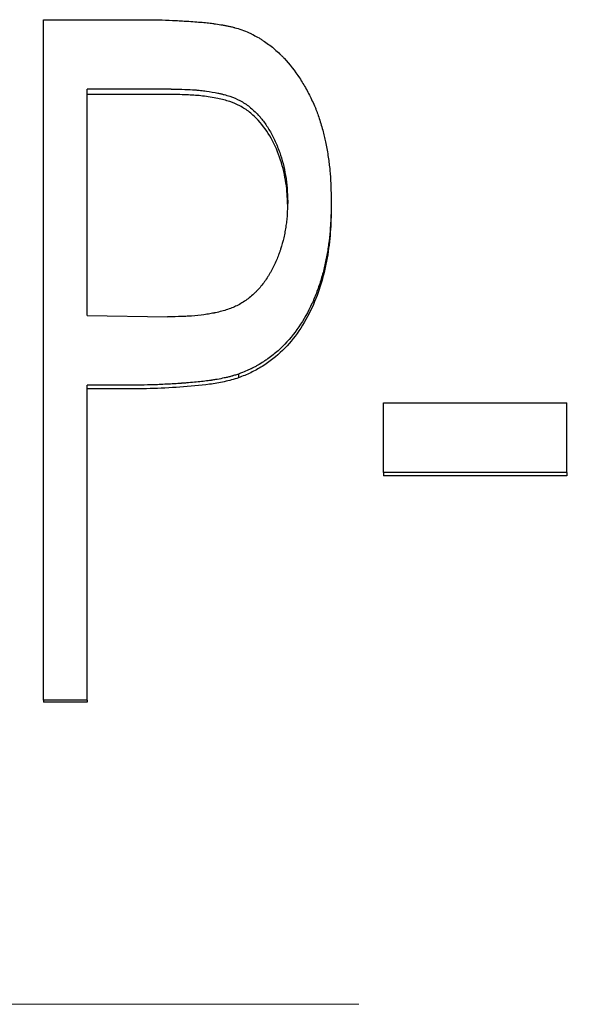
# Model space of a CAD drawing. Header units: millimetres. Extents: x 0 to 840, y 0 to 594.
# Tile 13 of 19: x 239 to 246, y 312 to 325. Entities that reach past the tile are written whole.
import ezdxf

# ---------------------------------------------------------------- set-up
doc = ezdxf.new("R2010")
doc.units = ezdxf.units.MM
doc.header["$LTSCALE"] = 2
doc.linetypes.add('CENTERX2', pattern=[20.32, 12.7, -2.54, 2.54, -2.54])

msp = doc.modelspace()

# ---------------------------------------------------------------- linework, layer by layer
at = {"color": 7, "linetype": 'Continuous', "lineweight": 25}
for p, q in [((239.084, 324.78), (240.298, 324.78)), ((239.084, 315.777), (239.084, 324.78)), ((240.774, 323.862), (239.661, 323.862)), ((239.661, 320.868), (239.661, 323.862)), ((240.774, 323.79), (239.661, 323.79)), ((242.892, 322.376), (242.892, 322.313)), ((239.661, 320.868), (240.727, 320.848)), ((241.666, 320.092), (241.666, 320.043)), ((240.101, 319.944), (239.661, 319.944)), ((239.661, 315.777), (239.661, 319.944)), ((240.101, 319.896), (239.661, 319.896)), ((243.584, 319.713), (246.007, 319.713)), ((243.584, 318.788), (243.584, 319.713)), ((246.007, 318.788), (246.007, 319.713)), ((246.007, 318.788), (243.584, 318.788)), ((243.584, 318.788), (243.584, 318.747)), ((246.007, 318.747), (243.584, 318.747)), ((246.007, 318.788), (246.007, 318.747)), ((239.661, 315.777), (239.084, 315.777)), ((239.084, 315.777), (239.084, 315.753)), ((239.661, 315.753), (239.084, 315.753)), ((239.661, 315.777), (239.661, 315.753))]:
    msp.add_line(p, q, dxfattribs=at)
at = {"color": 7, "linetype": 'CENTERX2', "lineweight": 18}
msp.add_line((405.815, 311.755), (72.815, 311.755), dxfattribs=at)
at = {"color": 7, "linetype": 'Continuous', "lineweight": 25}
for points, knots in [([(240.298, 324.78), (240.372, 324.78), (240.439, 324.779), (240.528, 324.778), (240.556, 324.778), (240.594, 324.777), (240.607, 324.777), (240.625, 324.776), (240.63, 324.776), (240.639, 324.776), (240.642, 324.776), (240.646, 324.776), (240.647, 324.776), (240.65, 324.776), (240.651, 324.776), (240.717, 324.774), (240.778, 324.771), (240.867, 324.767), (240.896, 324.766), (240.938, 324.763), (240.953, 324.762), (240.974, 324.761), (240.98, 324.761), (240.991, 324.76), (240.994, 324.76), (240.999, 324.759), (241.001, 324.759), (241.005, 324.759), (241.006, 324.759), (241.081, 324.754), (241.147, 324.749), (241.236, 324.74), (241.263, 324.737), (241.302, 324.733), (241.315, 324.731), (241.333, 324.729), (241.339, 324.728), (241.347, 324.727), (241.35, 324.726), (241.356, 324.726), (241.358, 324.725), (241.393, 324.72), (241.423, 324.715), (241.466, 324.708), (241.481, 324.705), (241.502, 324.701), (241.509, 324.7), (241.523, 324.697), (241.529, 324.696), (241.552, 324.691), (241.567, 324.687), (241.589, 324.682), (241.596, 324.68), (241.606, 324.677), (241.61, 324.677), (241.616, 324.675), (241.62, 324.673), (241.642, 324.667), (241.67, 324.658), (241.707, 324.646)], [0, 0, 0, 0, 0.125, 0.125, 0.1875, 0.1875, 0.21875, 0.21875, 0.234375, 0.234375, 0.242188, 0.242188, 0.246094, 0.246094, 0.25, 0.25, 0.375, 0.375, 0.4375, 0.4375, 0.46875, 0.46875, 0.484375, 0.484375, 0.492188, 0.492188, 0.496094, 0.496094, 0.5, 0.5, 0.625, 0.625, 0.6875, 0.6875, 0.71875, 0.71875, 0.734375, 0.734375, 0.742188, 0.742188, 0.75, 0.75, 0.8125, 0.8125, 0.84375, 0.84375, 0.859375, 0.859375, 0.875, 0.875, 0.90625, 0.90625, 0.921875, 0.921875, 0.929688, 0.929688, 0.9375, 0.9375, 1, 1, 1, 1]), ([(241.707, 324.646), (241.742, 324.632), (241.772, 324.62), (241.811, 324.603), (241.823, 324.597), (241.84, 324.59), (241.845, 324.587), (241.852, 324.584), (241.855, 324.582), (241.859, 324.58), (241.861, 324.579), (241.888, 324.566), (241.912, 324.552), (241.948, 324.531), (241.961, 324.523), (241.985, 324.507), (241.998, 324.498), (242.057, 324.459), (242.102, 324.425), (242.166, 324.369), (242.187, 324.35), (242.218, 324.32), (242.228, 324.31), (242.248, 324.29), (242.259, 324.279), (242.342, 324.19), (242.41, 324.103), (242.503, 323.962), (242.533, 323.913), (242.575, 323.836), (242.589, 323.81), (242.616, 323.757), (242.628, 323.732), (242.654, 323.675), (242.666, 323.648), (242.683, 323.609), (242.688, 323.596), (242.698, 323.571), (242.703, 323.558), (242.716, 323.524), (242.724, 323.499), (242.742, 323.445), (242.751, 323.415), (242.778, 323.324), (242.792, 323.27), (242.815, 323.171), (242.826, 323.116), (242.848, 322.991), (242.857, 322.932), (242.867, 322.847), (242.87, 322.82), (242.874, 322.78), (242.876, 322.767), (242.877, 322.748), (242.878, 322.741), (242.879, 322.732), (242.879, 322.729), (242.879, 322.722), (242.88, 322.718), (242.885, 322.64), (242.889, 322.526), (242.892, 322.376)], [0, 0, 0, 0, 0.03125, 0.03125, 0.046875, 0.046875, 0.054688, 0.054688, 0.058594, 0.058594, 0.0625, 0.0625, 0.09375, 0.09375, 0.109375, 0.109375, 0.125, 0.125, 0.1875, 0.1875, 0.21875, 0.21875, 0.234375, 0.234375, 0.25, 0.25, 0.375, 0.375, 0.4375, 0.4375, 0.46875, 0.46875, 0.5, 0.5, 0.53125, 0.53125, 0.546875, 0.546875, 0.5625, 0.5625, 0.59375, 0.59375, 0.625, 0.625, 0.6875, 0.6875, 0.75, 0.75, 0.8125, 0.8125, 0.84375, 0.84375, 0.859375, 0.859375, 0.867188, 0.867188, 0.871094, 0.871094, 0.875, 0.875, 1, 1, 1, 1]), ([(240.774, 323.862), (240.912, 323.86), (241.015, 323.857), (241.085, 323.852), (241.087, 323.852), (241.09, 323.851), (241.092, 323.851), (241.097, 323.851), (241.1, 323.851), (241.11, 323.85), (241.117, 323.849), (241.136, 323.847), (241.15, 323.846), (241.189, 323.842), (241.215, 323.839), (241.291, 323.828), (241.342, 323.819), (241.397, 323.808), (241.405, 323.806), (241.419, 323.803), (241.426, 323.802), (241.446, 323.797), (241.46, 323.793), (241.499, 323.783), (241.525, 323.775), (241.598, 323.75), (241.643, 323.731), (241.694, 323.704), (241.705, 323.698), (241.727, 323.685), (241.738, 323.679), (241.769, 323.658), (241.79, 323.643), (241.851, 323.595), (241.889, 323.56), (241.93, 323.514), (241.934, 323.511), (241.941, 323.502), (241.945, 323.498), (241.957, 323.484), (241.964, 323.475), (241.987, 323.447), (242.001, 323.428), (242.044, 323.368), (242.07, 323.325), (242.121, 323.233), (242.144, 323.184), (242.172, 323.12), (242.177, 323.107), (242.188, 323.081), (242.193, 323.067), (242.206, 323.033), (242.214, 323.01), (242.237, 322.94), (242.251, 322.89), (242.274, 322.787), (242.285, 322.731), (242.297, 322.654), (242.3, 322.628), (242.304, 322.59), (242.305, 322.577), (242.307, 322.559), (242.307, 322.551), (242.308, 322.542), (242.308, 322.538), (242.311, 322.494), (242.313, 322.441), (242.315, 322.372)], [0, 0, 0, 0, 0.125, 0.125, 0.126953, 0.126953, 0.128906, 0.128906, 0.132812, 0.132812, 0.140625, 0.140625, 0.15625, 0.15625, 0.1875, 0.1875, 0.25, 0.25, 0.257812, 0.257812, 0.265625, 0.265625, 0.28125, 0.28125, 0.3125, 0.3125, 0.375, 0.375, 0.390625, 0.390625, 0.40625, 0.40625, 0.4375, 0.4375, 0.5, 0.5, 0.507812, 0.507812, 0.515625, 0.515625, 0.53125, 0.53125, 0.5625, 0.5625, 0.625, 0.625, 0.6875, 0.6875, 0.703125, 0.703125, 0.71875, 0.71875, 0.75, 0.75, 0.8125, 0.8125, 0.875, 0.875, 0.90625, 0.90625, 0.921875, 0.921875, 0.929688, 0.929688, 0.9375, 0.9375, 1, 1, 1, 1]), ([(242.314, 322.338), (242.313, 322.383), (242.31, 322.476), (242.294, 322.621), (242.265, 322.772), (242.209, 322.974), (242.108, 323.209), (241.962, 323.421), (241.815, 323.559), (241.687, 323.642), (241.545, 323.701), (241.378, 323.744), (241.195, 323.772), (240.989, 323.788), (240.85, 323.789), (240.774, 323.79)], [0, 0, 0, 0, 0.055147, 0.114634, 0.179784, 0.244574, 0.373545, 0.493928, 0.558561, 0.620364, 0.679905, 0.746845, 0.830444, 0.906268, 1, 1, 1, 1]), ([(242.892, 322.376), (242.891, 322.299), (242.889, 322.236), (242.887, 322.176), (242.887, 322.165), (242.886, 322.153), (242.886, 322.15), (242.886, 322.145), (242.886, 322.142), (242.885, 322.131), (242.885, 322.123), (242.884, 322.102), (242.883, 322.087), (242.881, 322.059), (242.88, 322.045), (242.875, 321.97), (242.869, 321.912), (242.859, 321.826), (242.855, 321.798), (242.847, 321.742), (242.843, 321.715), (242.828, 321.631), (242.816, 321.574), (242.797, 321.49), (242.79, 321.462), (242.775, 321.406), (242.767, 321.379), (242.741, 321.293), (242.723, 321.238), (242.693, 321.157), (242.682, 321.13), (242.666, 321.091), (242.66, 321.078), (242.652, 321.058), (242.649, 321.052), (242.643, 321.039), (242.64, 321.033), (242.534, 320.803), (242.405, 320.614), (242.209, 320.418), (242.167, 320.381), (242.099, 320.328), (242.076, 320.31), (242.04, 320.285), (242.027, 320.276), (242.002, 320.26), (241.989, 320.251), (241.952, 320.228), (241.927, 320.213), (241.889, 320.192), (241.877, 320.185), (241.858, 320.175), (241.851, 320.172), (241.842, 320.167), (241.838, 320.166), (241.834, 320.164), (241.832, 320.163), (241.829, 320.161), (241.827, 320.16), (241.79, 320.143), (241.737, 320.12), (241.666, 320.092)], [0, 0, 0, 0, 0.0625, 0.0625, 0.078125, 0.078125, 0.082031, 0.082031, 0.085938, 0.085938, 0.09375, 0.09375, 0.109375, 0.109375, 0.125, 0.125, 0.1875, 0.1875, 0.21875, 0.21875, 0.25, 0.25, 0.3125, 0.3125, 0.34375, 0.34375, 0.375, 0.375, 0.4375, 0.4375, 0.46875, 0.46875, 0.484375, 0.484375, 0.492188, 0.492188, 0.5, 0.5, 0.75, 0.75, 0.8125, 0.8125, 0.84375, 0.84375, 0.859375, 0.859375, 0.875, 0.875, 0.90625, 0.90625, 0.921875, 0.921875, 0.929688, 0.929688, 0.933594, 0.933594, 0.935547, 0.935547, 0.9375, 0.9375, 1, 1, 1, 1]), ([(242.315, 322.372), (242.313, 322.301), (242.311, 322.248), (242.309, 322.212), (242.309, 322.21), (242.309, 322.207), (242.308, 322.205), (242.308, 322.2), (242.308, 322.197), (242.307, 322.186), (242.307, 322.18), (242.305, 322.16), (242.304, 322.147), (242.3, 322.107), (242.296, 322.081), (242.291, 322.043), (242.288, 322.028), (242.284, 322.001), (242.282, 321.988), (242.274, 321.948), (242.269, 321.922), (242.251, 321.844), (242.237, 321.794), (242.218, 321.734), (242.214, 321.721), (242.205, 321.696), (242.2, 321.683), (242.187, 321.646), (242.177, 321.621), (242.145, 321.549), (242.122, 321.501), (242.09, 321.443), (242.083, 321.43), (242.069, 321.406), (242.061, 321.394), (242.04, 321.36), (242.025, 321.337), (241.978, 321.273), (241.946, 321.233), (241.907, 321.192), (241.902, 321.187), (241.892, 321.177), (241.887, 321.172), (241.873, 321.158), (241.863, 321.149), (241.833, 321.122), (241.813, 321.105), (241.75, 321.057), (241.706, 321.029), (241.648, 320.999), (241.638, 320.994), (241.616, 320.984), (241.605, 320.979), (241.57, 320.964), (241.546, 320.955), (241.471, 320.93), (241.417, 320.915), (241.356, 320.902), (241.353, 320.902), (241.347, 320.901), (241.344, 320.9), (241.335, 320.898), (241.329, 320.897), (241.31, 320.894), (241.298, 320.891), (241.26, 320.885), (241.234, 320.881), (241.156, 320.87), (241.101, 320.864), (241.043, 320.86), (241.042, 320.86), (241.04, 320.86), (241.039, 320.86), (241.035, 320.86), (241.033, 320.859), (241.026, 320.859), (241.021, 320.859), (241.006, 320.858), (240.996, 320.857), (240.963, 320.855), (240.938, 320.854), (240.859, 320.851), (240.797, 320.849), (240.727, 320.848)], [0, 0, 0, 0, 0.0625, 0.0625, 0.064453, 0.064453, 0.066406, 0.066406, 0.070312, 0.070312, 0.078125, 0.078125, 0.09375, 0.09375, 0.125, 0.125, 0.140625, 0.140625, 0.15625, 0.15625, 0.1875, 0.1875, 0.25, 0.25, 0.265625, 0.265625, 0.28125, 0.28125, 0.3125, 0.3125, 0.375, 0.375, 0.390625, 0.390625, 0.40625, 0.40625, 0.4375, 0.4375, 0.5, 0.5, 0.507812, 0.507812, 0.515625, 0.515625, 0.53125, 0.53125, 0.5625, 0.5625, 0.625, 0.625, 0.640625, 0.640625, 0.65625, 0.65625, 0.6875, 0.6875, 0.75, 0.75, 0.753906, 0.753906, 0.757812, 0.757812, 0.765625, 0.765625, 0.78125, 0.78125, 0.8125, 0.8125, 0.875, 0.875, 0.876953, 0.876953, 0.878906, 0.878906, 0.882812, 0.882812, 0.890625, 0.890625, 0.90625, 0.90625, 0.9375, 0.9375, 1, 1, 1, 1]), ([(242.892, 322.313), (242.891, 322.251), (242.889, 322.136), (242.877, 321.907), (242.844, 321.627), (242.765, 321.292), (242.644, 320.965), (242.475, 320.663), (242.255, 320.395), (242.029, 320.218), (241.827, 320.107), (241.72, 320.064), (241.666, 320.043)], [0, 0, 0, 0, 0.067749, 0.125104, 0.250161, 0.375197, 0.500196, 0.628596, 0.750087, 0.874941, 0.937459, 1, 1, 1, 1]), ([(241.666, 320.092), (241.645, 320.086), (241.627, 320.08), (241.603, 320.073), (241.596, 320.071), (241.586, 320.068), (241.583, 320.067), (241.579, 320.066), (241.577, 320.065), (241.574, 320.065), (241.573, 320.064), (241.556, 320.059), (241.541, 320.055), (241.517, 320.049), (241.509, 320.048), (241.492, 320.044), (241.483, 320.042), (241.447, 320.034), (241.416, 320.028), (241.367, 320.019), (241.351, 320.017), (241.325, 320.013), (241.317, 320.011), (241.304, 320.009), (241.299, 320.009), (241.293, 320.008), (241.291, 320.008), (241.286, 320.007), (241.283, 320.007), (241.23, 319.999), (241.171, 319.992), (241.073, 319.983), (241.039, 319.98), (240.984, 319.975), (240.966, 319.974), (240.938, 319.972), (240.928, 319.971), (240.914, 319.97), (240.909, 319.969), (240.899, 319.969), (240.893, 319.968), (240.822, 319.963), (240.756, 319.959), (240.657, 319.955), (240.625, 319.953), (240.576, 319.951), (240.56, 319.951), (240.536, 319.95), (240.528, 319.95), (240.515, 319.949), (240.511, 319.949), (240.503, 319.949), (240.498, 319.949), (240.403, 319.946), (240.272, 319.945), (240.101, 319.944)], [0, 0, 0, 0, 0.03125, 0.03125, 0.046875, 0.046875, 0.054688, 0.054688, 0.058594, 0.058594, 0.0625, 0.0625, 0.09375, 0.09375, 0.109375, 0.109375, 0.125, 0.125, 0.1875, 0.1875, 0.21875, 0.21875, 0.234375, 0.234375, 0.242188, 0.242188, 0.246094, 0.246094, 0.25, 0.25, 0.375, 0.375, 0.4375, 0.4375, 0.46875, 0.46875, 0.484375, 0.484375, 0.492188, 0.492188, 0.5, 0.5, 0.625, 0.625, 0.6875, 0.6875, 0.71875, 0.71875, 0.734375, 0.734375, 0.742188, 0.742188, 0.75, 0.75, 1, 1, 1, 1]), ([(241.666, 320.043), (241.635, 320.033), (241.572, 320.014), (241.444, 319.982), (241.217, 319.945), (240.889, 319.917), (240.495, 319.897), (240.233, 319.896), (240.101, 319.896)], [0, 0, 0, 0, 0.0625048, 0.1250015, 0.2499881, 0.4999705, 0.7499795, 1, 1, 1, 1])]:
    msp.add_open_spline(points, degree=3, knots=knots, dxfattribs=at)

doc.saveas('drawing.dxf')
